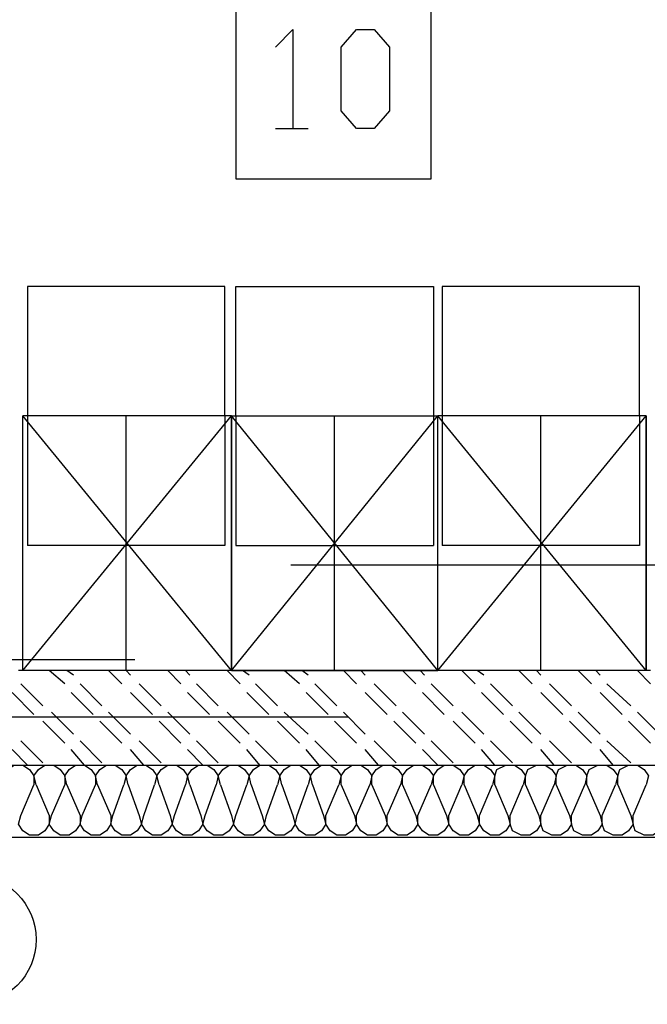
# Model space of a CAD drawing. Header units: millimetres. Extents: x 46 to 491, y -41 to 547.
# Tile 30 of 140: x 122 to 134, y 45 to 64. Entities that reach past the tile are written whole.
import ezdxf

# ---------------------------------------------------------------- set-up
doc = ezdxf.new("R2010")
doc.units = ezdxf.units.MM
doc.header["$LTSCALE"] = 10
doc.layers.add('xref', color=252, linetype='Continuous')

# ---------------------------------------------------------------- blocks, each defined once
blk = doc.blocks.new('stacja')
at = {"color": 9, "lineweight": 25}
for points in [[(72.220667, 14.097), (72.220667, 10.371666), (75.988334, 10.371666), (75.988334, 14.097)], [(74.549, 11.345333), (74.252667, 11.684), (74.252667, 12.911666), (74.549, 13.250333), (74.887667, 13.250333), (75.184, 12.911666), (75.184, 11.684), (74.887667, 11.345333)]]:
    blk.add_lwpolyline(points, close=True, dxfattribs=at)
for points in [[(72.982667, 12.911666), (73.321334, 13.250333), (73.321334, 11.345333)], [(72.982667, 11.345333), (73.617667, 11.345333)], [(72.009, 8.297333), (68.199, 8.297333), (68.199, 5.799666)], [(72.220667, 8.297333), (76.030667, 8.297333), (76.030667, 5.799666)], [(80.01, 8.297333), (76.2, 8.297333), (76.2, 5.799666)], [(72.136, 0.889), (68.114334, 0.889), (68.114334, 5.799666)], [(72.136, 0.889), (72.136, 5.799666), (68.114334, 5.799666)], [(68.114334, 0.889), (72.136, 5.799666), (72.136, 0.889), (68.114334, 5.799666)], [(72.009, 5.799666), (72.009, 3.302), (68.199, 3.302)], [(72.136, 0.889), (76.115334, 0.889), (76.115334, 5.799666)], [(72.136, 0.889), (72.136, 5.799666), (76.115334, 5.799666)], [(76.115334, 0.889), (72.136, 5.799666), (72.136, 0.889), (76.115334, 5.799666)], [(72.220667, 5.799666), (72.220667, 3.302), (76.030667, 3.302)], [(74.125667, 0.889), (74.125667, 5.799666)], [(80.137, 0.889), (76.115334, 0.889), (76.115334, 5.799666)], [(80.137, 0.889), (80.137, 5.799666), (76.115334, 5.799666)], [(76.115334, 0.889), (80.137, 5.799666), (80.137, 0.889), (76.115334, 5.799666)], [(80.01, 5.799666), (80.01, 3.302), (76.2, 3.302)], [(78.105, 0.889), (78.105, 5.799666)], [(82.804, 2.921), (73.279, 2.921)], [(56.134, -0.931334), (81.999667, -0.931334), (81.999667, 0.889)], [(67.775667, -1.312334), (67.733334, -1.143), (67.818, -1.016), (67.945, -0.931334), (68.114334, -0.931334), (68.241334, -1.016), (68.326, -1.143), (68.326, -1.312334)], [(68.368334, -1.312334), (68.326, -1.143), (68.410667, -1.016), (68.537667, -0.931334), (68.707, -0.931334), (68.834, -1.016), (68.918667, -1.143), (68.918667, -1.312334)], [(68.961, -1.312334), (68.918667, -1.143), (69.003334, -1.016), (69.130334, -0.931334), (69.299667, -0.931334), (69.426667, -1.016), (69.511334, -1.143), (69.511334, -1.312334)], [(69.553667, -1.312334), (69.511334, -1.143), (69.596, -1.016), (69.723, -0.931334), (69.892334, -0.931334), (70.019334, -1.016), (70.104, -1.143), (70.061667, -1.312334)], [(70.146334, -1.312334), (70.104, -1.143), (70.188667, -1.016), (70.315667, -0.931334), (70.485, -0.931334), (70.612, -1.016), (70.696667, -1.143), (70.654334, -1.312334)], [(70.739, -1.312334), (70.696667, -1.143), (70.781334, -1.016), (70.908334, -0.931334), (71.077667, -0.931334), (71.204667, -1.016), (71.289334, -1.143), (71.247, -1.312334)], [(71.331667, -1.312334), (71.289334, -1.143), (71.374, -1.016), (71.501, -0.931334), (71.670334, -0.931334), (71.797334, -1.016), (71.882, -1.143), (71.839667, -1.312334)], [(71.924334, -1.312334), (71.882, -1.143), (71.966667, -1.016), (72.093667, -0.931334), (72.263, -0.931334), (72.39, -1.016), (72.474667, -1.143), (72.432334, -1.312334)], [(72.517, -1.312334), (72.474667, -1.143), (72.559334, -1.016), (72.686334, -0.931334), (72.855667, -0.931334), (72.982667, -1.016), (73.067334, -1.143), (73.025, -1.312334)], [(73.109667, -1.312334), (73.067334, -1.143), (73.152, -1.016), (73.279, -0.931334), (73.448334, -0.931334), (73.575334, -1.016), (73.66, -1.143), (73.617667, -1.312334)], [(73.702334, -1.312334), (73.66, -1.143), (73.744667, -1.016), (73.871667, -0.931334), (74.041, -0.931334), (74.168, -1.016), (74.252667, -1.143), (74.210334, -1.312334)], [(74.252667, -1.312334), (74.252667, -1.143), (74.337334, -1.016), (74.464334, -0.931334), (74.633667, -0.931334), (74.760667, -1.016), (74.845334, -1.143), (74.803, -1.312334)], [(74.845334, -1.312334), (74.845334, -1.143), (74.93, -1.016), (75.057, -0.931334), (75.226334, -0.931334), (75.353334, -1.016), (75.438, -1.143), (75.395667, -1.312334)], [(75.438, -1.312334), (75.438, -1.143), (75.522667, -1.016), (75.649667, -0.931334), (75.819, -0.931334), (75.946, -1.016), (76.030667, -1.143), (75.988334, -1.312334)], [(76.030667, -1.312334), (76.030667, -1.143), (76.115334, -1.016), (76.242334, -0.931334), (76.411667, -0.931334), (76.538667, -1.016), (76.623334, -1.143), (76.581, -1.312334)], [(76.623334, -1.312334), (76.623334, -1.143), (76.708, -1.016), (76.835, -0.931334), (77.004334, -0.931334), (77.131334, -1.016), (77.216, -1.143), (77.173667, -1.312334)], [(77.216, -1.312334), (77.216, -1.143), (77.258334, -1.016), (77.427667, -0.931334), (77.597, -0.931334), (77.724, -1.016), (77.808667, -1.143), (77.766334, -1.312334)], [(77.808667, -1.312334), (77.808667, -1.143), (77.851, -1.016), (78.020334, -0.931334), (78.189667, -0.931334), (78.316667, -1.016), (78.401334, -1.143), (78.359, -1.312334)], [(78.401334, -1.312334), (78.401334, -1.143), (78.443667, -1.016), (78.613, -0.931334), (78.782334, -0.931334), (78.909334, -1.016), (78.994, -1.143), (78.951667, -1.312334)], [(78.994, -1.312334), (78.994, -1.143), (79.036334, -1.016), (79.205667, -0.931334), (79.375, -0.931334), (79.502, -1.016), (79.586667, -1.143), (79.544334, -1.312334)], [(79.586667, -1.312334), (79.586667, -1.143), (79.629, -1.016), (79.798334, -0.931334), (79.967667, -0.931334), (80.094667, -1.016), (80.179334, -1.143), (80.137, -1.312334)], [(68.622334, -1.905), (68.622334, -2.074334), (68.537667, -2.201334), (68.410667, -2.286), (68.241334, -2.286), (68.114334, -2.201334), (68.029667, -2.074334), (68.072, -1.905)], [(69.215, -1.905), (69.215, -2.074334), (69.130334, -2.201334), (69.003334, -2.286), (68.834, -2.286), (68.707, -2.201334), (68.622334, -2.074334), (68.664667, -1.905)], [(69.807667, -1.905), (69.807667, -2.074334), (69.723, -2.201334), (69.596, -2.286), (69.426667, -2.286), (69.299667, -2.201334), (69.215, -2.074334), (69.257334, -1.905)], [(70.358, -1.905), (70.400334, -2.074334), (70.315667, -2.201334), (70.188667, -2.286), (70.019334, -2.286), (69.892334, -2.201334), (69.807667, -2.074334), (69.85, -1.905)], [(70.950667, -1.905), (70.993, -2.074334), (70.908334, -2.201334), (70.781334, -2.286), (70.612, -2.286), (70.485, -2.201334), (70.400334, -2.074334), (70.442667, -1.905)], [(71.543334, -1.905), (71.585667, -2.074334), (71.501, -2.201334), (71.374, -2.286), (71.204667, -2.286), (71.077667, -2.201334), (70.993, -2.074334), (71.035334, -1.905)], [(72.136, -1.905), (72.178334, -2.074334), (72.093667, -2.201334), (71.966667, -2.286), (71.797334, -2.286), (71.670334, -2.201334), (71.585667, -2.074334), (71.628, -1.905)], [(72.728667, -1.905), (72.771, -2.074334), (72.686334, -2.201334), (72.559334, -2.286), (72.39, -2.286), (72.263, -2.201334), (72.178334, -2.074334), (72.220667, -1.905)], [(73.321334, -1.905), (73.363667, -2.074334), (73.279, -2.201334), (73.152, -2.286), (72.982667, -2.286), (72.855667, -2.201334), (72.771, -2.074334), (72.813334, -1.905)], [(73.914, -1.905), (73.956334, -2.074334), (73.871667, -2.201334), (73.744667, -2.286), (73.575334, -2.286), (73.448334, -2.201334), (73.363667, -2.074334), (73.406, -1.905)], [(74.506667, -1.905), (74.549, -2.074334), (74.464334, -2.201334), (74.337334, -2.286), (74.168, -2.286), (74.041, -2.201334), (73.956334, -2.074334), (73.956334, -1.905)], [(75.099334, -1.905), (75.141667, -2.074334), (75.057, -2.201334), (74.93, -2.286), (74.760667, -2.286), (74.633667, -2.201334), (74.549, -2.074334), (74.549, -1.905)], [(75.692, -1.905), (75.734334, -2.074334), (75.649667, -2.201334), (75.522667, -2.286), (75.353334, -2.286), (75.226334, -2.201334), (75.141667, -2.074334), (75.141667, -1.905)], [(76.284667, -1.905), (76.327, -2.074334), (76.242334, -2.201334), (76.115334, -2.286), (75.946, -2.286), (75.819, -2.201334), (75.734334, -2.074334), (75.734334, -1.905)], [(76.877334, -1.905), (76.919667, -2.074334), (76.835, -2.201334), (76.708, -2.286), (76.538667, -2.286), (76.411667, -2.201334), (76.327, -2.074334), (76.327, -1.905)], [(77.47, -1.905), (77.512334, -2.074334), (77.427667, -2.201334), (77.300667, -2.286), (77.131334, -2.286), (77.004334, -2.201334), (76.919667, -2.074334), (76.919667, -1.905)], [(78.062667, -1.905), (78.105, -2.074334), (78.020334, -2.201334), (77.893334, -2.286), (77.724, -2.286), (77.554667, -2.201334), (77.512334, -2.074334), (77.512334, -1.905)], [(78.655334, -1.905), (78.697667, -2.074334), (78.613, -2.201334), (78.486, -2.286), (78.316667, -2.286), (78.147334, -2.201334), (78.105, -2.074334), (78.105, -1.905)], [(79.248, -1.905), (79.290334, -2.074334), (79.205667, -2.201334), (79.078667, -2.286), (78.909334, -2.286), (78.74, -2.201334), (78.697667, -2.074334), (78.697667, -1.905)], [(79.840667, -1.905), (79.883, -2.074334), (79.798334, -2.201334), (79.671334, -2.286), (79.502, -2.286), (79.332667, -2.201334), (79.290334, -2.074334), (79.290334, -1.905)], [(80.433334, -1.905), (80.475667, -2.074334), (80.391, -2.201334), (80.264, -2.286), (80.094667, -2.286), (79.925334, -2.201334), (79.883, -2.074334), (79.883, -1.905)]]:
    blk.add_lwpolyline(points, dxfattribs=at)
blk.add_circle((67.1195, -4.296834), 1.248833, dxfattribs=at)
for points in [[(72.009, 5.799666), (72.009, 5.799666), (72.009, 8.297333), (72.009, 8.297333)], [(72.220667, 5.799666), (72.220667, 5.799666), (72.220667, 8.297333), (72.220667, 8.297333)], [(80.01, 5.799666), (80.01, 5.799666), (80.01, 8.297333), (80.01, 8.297333)], [(68.199, 5.799666), (68.199, 5.799666), (68.199, 3.302), (68.199, 3.302)], [(70.104, 0.889), (70.104, 0.889), (70.104, 5.799666), (70.104, 5.799666)], [(76.030667, 5.799666), (76.030667, 5.799666), (76.030667, 3.302), (76.030667, 3.302)], [(76.2, 5.799666), (76.2, 5.799666), (76.2, 3.302), (76.2, 3.302)], [(64.897, 1.100666), (64.897, 1.100666), (70.273334, 1.100666), (70.273334, 1.100666)], [(80.221667, 0.889), (80.221667, 0.889), (68.029667, 0.889), (68.029667, 0.889)], [(68.918667, 0.635), (68.918667, 0.635), (68.622334, 0.889), (68.622334, 0.889)], [(69.088, 0.804333), (69.088, 0.804333), (68.961, 0.889), (68.961, 0.889)], [(70.019334, 0.635), (70.019334, 0.635), (69.765334, 0.889), (69.765334, 0.889)], [(70.188667, 0.804333), (70.188667, 0.804333), (70.104, 0.889), (70.104, 0.889)], [(71.162334, 0.635), (71.162334, 0.635), (70.908334, 0.889), (70.908334, 0.889)], [(71.331667, 0.804333), (71.331667, 0.804333), (71.247, 0.889), (71.247, 0.889)], [(72.305334, 0.635), (72.305334, 0.635), (72.051334, 0.889), (72.051334, 0.889)], [(72.474667, 0.804333), (72.474667, 0.804333), (72.347667, 0.889), (72.347667, 0.889)], [(73.448334, 0.635), (73.448334, 0.635), (73.152, 0.889), (73.152, 0.889)], [(73.617667, 0.804333), (73.617667, 0.804333), (73.490667, 0.889), (73.490667, 0.889)], [(74.549, 0.635), (74.549, 0.635), (74.295, 0.889), (74.295, 0.889)], [(74.718334, 0.804333), (74.718334, 0.804333), (74.633667, 0.889), (74.633667, 0.889)], [(75.692, 0.635), (75.692, 0.635), (75.438, 0.889), (75.438, 0.889)], [(75.861334, 0.804333), (75.861334, 0.804333), (75.776667, 0.889), (75.776667, 0.889)], [(76.835, 0.635), (76.835, 0.635), (76.581, 0.889), (76.581, 0.889)], [(77.004334, 0.804333), (77.004334, 0.804333), (76.877334, 0.889), (76.877334, 0.889)], [(77.935667, 0.635), (77.935667, 0.635), (77.681667, 0.889), (77.681667, 0.889)], [(78.105, 0.804333), (78.105, 0.804333), (78.020334, 0.889), (78.020334, 0.889)], [(79.078667, 0.635), (79.078667, 0.635), (78.824667, 0.889), (78.824667, 0.889)], [(79.248, 0.804333), (79.248, 0.804333), (79.163334, 0.889), (79.163334, 0.889)], [(80.221667, 0.635), (80.221667, 0.635), (79.967667, 0.889), (79.967667, 0.889)], [(68.495334, 0.211666), (68.495334, 0.211666), (68.072, 0.635), (68.072, 0.635)], [(69.638334, 0.211666), (69.638334, 0.211666), (69.215, 0.635), (69.215, 0.635)], [(70.781334, 0.211666), (70.781334, 0.211666), (70.358, 0.635), (70.358, 0.635)], [(71.882, 0.211666), (71.882, 0.211666), (71.458667, 0.635), (71.458667, 0.635)], [(73.025, 0.211666), (73.025, 0.211666), (72.601667, 0.635), (72.601667, 0.635)], [(74.168, 0.211666), (74.168, 0.211666), (73.744667, 0.635), (73.744667, 0.635)], [(75.311, 0.211666), (75.311, 0.211666), (74.887667, 0.635), (74.887667, 0.635)], [(76.411667, 0.211666), (76.411667, 0.211666), (75.988334, 0.635), (75.988334, 0.635)], [(77.554667, 0.211666), (77.554667, 0.211666), (77.131334, 0.635), (77.131334, 0.635)], [(78.697667, 0.211666), (78.697667, 0.211666), (78.274334, 0.635), (78.274334, 0.635)], [(79.840667, 0.211666), (79.840667, 0.211666), (79.375, 0.635), (79.375, 0.635)], [(68.326, 0.042333), (68.326, 0.042333), (67.902667, 0.465666), (67.902667, 0.465666)], [(69.469, 0.042333), (69.469, 0.042333), (69.045667, 0.465666), (69.045667, 0.465666)], [(70.612, 0.042333), (70.612, 0.042333), (70.188667, 0.465666), (70.188667, 0.465666)], [(71.712667, 0.042333), (71.712667, 0.042333), (71.289334, 0.465666), (71.289334, 0.465666)], [(72.855667, 0.042333), (72.855667, 0.042333), (72.432334, 0.465666), (72.432334, 0.465666)], [(73.998667, 0.042333), (73.998667, 0.042333), (73.575334, 0.465666), (73.575334, 0.465666)], [(75.141667, 0.042333), (75.141667, 0.042333), (74.718334, 0.465666), (74.718334, 0.465666)], [(76.242334, 0.042333), (76.242334, 0.042333), (75.819, 0.465666), (75.819, 0.465666)], [(77.385334, 0.042333), (77.385334, 0.042333), (76.962, 0.465666), (76.962, 0.465666)], [(78.528334, 0.042333), (78.528334, 0.042333), (78.105, 0.465666), (78.105, 0.465666)], [(79.671334, 0.042333), (79.671334, 0.042333), (79.248, 0.465666), (79.248, 0.465666)], [(69.088, -0.338667), (69.088, -0.338667), (68.664667, 0.084666), (68.664667, 0.084666)], [(70.188667, -0.338667), (70.188667, -0.338667), (69.765334, 0.084666), (69.765334, 0.084666)], [(71.331667, -0.338667), (71.331667, -0.338667), (70.908334, 0.084666), (70.908334, 0.084666)], [(72.474667, -0.338667), (72.474667, -0.338667), (72.051334, 0.084666), (72.051334, 0.084666)], [(73.617667, -0.338667), (73.617667, -0.338667), (73.152, 0.084666), (73.152, 0.084666)], [(74.718334, -0.338667), (74.718334, -0.338667), (74.295, 0.084666), (74.295, 0.084666)], [(75.861334, -0.338667), (75.861334, -0.338667), (75.438, 0.084666), (75.438, 0.084666)], [(77.004334, -0.338667), (77.004334, -0.338667), (76.581, 0.084666), (76.581, 0.084666)], [(78.105, -0.338667), (78.105, -0.338667), (77.681667, 0.084666), (77.681667, 0.084666)], [(79.248, -0.338667), (79.248, -0.338667), (78.824667, 0.084666), (78.824667, 0.084666)], [(80.391, -0.338667), (80.391, -0.338667), (79.967667, 0.084666), (79.967667, 0.084666)], [(56.726667, 0), (56.726667, 0), (74.379667, 0), (74.379667, 0)], [(68.918667, -0.508), (68.918667, -0.508), (68.495334, -0.084667), (68.495334, -0.084667)], [(70.019334, -0.508), (70.019334, -0.508), (69.596, -0.084667), (69.596, -0.084667)], [(71.162334, -0.508), (71.162334, -0.508), (70.739, -0.084667), (70.739, -0.084667)], [(72.305334, -0.508), (72.305334, -0.508), (71.882, -0.084667), (71.882, -0.084667)], [(73.448334, -0.508), (73.448334, -0.508), (73.025, -0.084667), (73.025, -0.084667)], [(74.549, -0.508), (74.549, -0.508), (74.125667, -0.084667), (74.125667, -0.084667)], [(75.692, -0.508), (75.692, -0.508), (75.268667, -0.084667), (75.268667, -0.084667)], [(76.835, -0.508), (76.835, -0.508), (76.411667, -0.084667), (76.411667, -0.084667)], [(77.935667, -0.508), (77.935667, -0.508), (77.512334, -0.084667), (77.512334, -0.084667)], [(79.078667, -0.508), (79.078667, -0.508), (78.655334, -0.084667), (78.655334, -0.084667)], [(80.221667, -0.508), (80.221667, -0.508), (79.798334, -0.084667), (79.798334, -0.084667)], [(68.495334, -0.889), (68.495334, -0.889), (68.072, -0.465667), (68.072, -0.465667)], [(69.638334, -0.889), (69.638334, -0.889), (69.215, -0.465667), (69.215, -0.465667)], [(70.781334, -0.889), (70.781334, -0.889), (70.358, -0.465667), (70.358, -0.465667)], [(71.882, -0.889), (71.882, -0.889), (71.458667, -0.465667), (71.458667, -0.465667)], [(73.025, -0.889), (73.025, -0.889), (72.601667, -0.465667), (72.601667, -0.465667)], [(74.168, -0.889), (74.168, -0.889), (73.744667, -0.465667), (73.744667, -0.465667)], [(75.311, -0.889), (75.311, -0.889), (74.887667, -0.465667), (74.887667, -0.465667)], [(76.411667, -0.889), (76.411667, -0.889), (75.988334, -0.465667), (75.988334, -0.465667)], [(77.554667, -0.889), (77.554667, -0.889), (77.131334, -0.465667), (77.131334, -0.465667)], [(78.697667, -0.889), (78.697667, -0.889), (78.274334, -0.465667), (78.274334, -0.465667)], [(79.840667, -0.889), (79.840667, -0.889), (79.375, -0.465667), (79.375, -0.465667)], [(68.199, -0.931334), (68.199, -0.931334), (67.902667, -0.635), (67.902667, -0.635)], [(69.299667, -0.931334), (69.299667, -0.931334), (69.045667, -0.635), (69.045667, -0.635)], [(70.442667, -0.931334), (70.442667, -0.931334), (70.188667, -0.635), (70.188667, -0.635)], [(71.585667, -0.931334), (71.585667, -0.931334), (71.289334, -0.635), (71.289334, -0.635)], [(72.686334, -0.931334), (72.686334, -0.931334), (72.432334, -0.635), (72.432334, -0.635)], [(73.829334, -0.931334), (73.829334, -0.931334), (73.575334, -0.635), (73.575334, -0.635)], [(74.972334, -0.931334), (74.972334, -0.931334), (74.718334, -0.635), (74.718334, -0.635)], [(76.115334, -0.931334), (76.115334, -0.931334), (75.819, -0.635), (75.819, -0.635)], [(77.216, -0.931334), (77.216, -0.931334), (76.962, -0.635), (76.962, -0.635)], [(78.359, -0.931334), (78.359, -0.931334), (78.105, -0.635), (78.105, -0.635)], [(79.502, -0.931334), (79.502, -0.931334), (79.248, -0.635), (79.248, -0.635)], [(68.072, -1.905), (68.072, -1.905), (68.326, -1.312334), (68.326, -1.312334)], [(68.368334, -1.312334), (68.368334, -1.312334), (68.622334, -1.905), (68.622334, -1.905)], [(68.664667, -1.905), (68.664667, -1.905), (68.918667, -1.312334), (68.918667, -1.312334)], [(68.961, -1.312334), (68.961, -1.312334), (69.215, -1.905), (69.215, -1.905)], [(69.257334, -1.905), (69.257334, -1.905), (69.511334, -1.312334), (69.511334, -1.312334)], [(69.553667, -1.312334), (69.553667, -1.312334), (69.807667, -1.905), (69.807667, -1.905)], [(69.85, -1.905), (69.85, -1.905), (70.061667, -1.312334), (70.061667, -1.312334)], [(70.146334, -1.312334), (70.146334, -1.312334), (70.358, -1.905), (70.358, -1.905)], [(70.442667, -1.905), (70.442667, -1.905), (70.654334, -1.312334), (70.654334, -1.312334)], [(70.739, -1.312334), (70.739, -1.312334), (70.950667, -1.905), (70.950667, -1.905)], [(71.035334, -1.905), (71.035334, -1.905), (71.247, -1.312334), (71.247, -1.312334)], [(71.331667, -1.312334), (71.331667, -1.312334), (71.543334, -1.905), (71.543334, -1.905)], [(71.628, -1.905), (71.628, -1.905), (71.839667, -1.312334), (71.839667, -1.312334)], [(71.924334, -1.312334), (71.924334, -1.312334), (72.136, -1.905), (72.136, -1.905)], [(72.220667, -1.905), (72.220667, -1.905), (72.432334, -1.312334), (72.432334, -1.312334)], [(72.517, -1.312334), (72.517, -1.312334), (72.728667, -1.905), (72.728667, -1.905)], [(72.813334, -1.905), (72.813334, -1.905), (73.025, -1.312334), (73.025, -1.312334)], [(73.109667, -1.312334), (73.109667, -1.312334), (73.321334, -1.905), (73.321334, -1.905)], [(73.406, -1.905), (73.406, -1.905), (73.617667, -1.312334), (73.617667, -1.312334)], [(73.702334, -1.312334), (73.702334, -1.312334), (73.914, -1.905), (73.914, -1.905)], [(73.956334, -1.905), (73.956334, -1.905), (74.210334, -1.312334), (74.210334, -1.312334)], [(74.252667, -1.312334), (74.252667, -1.312334), (74.506667, -1.905), (74.506667, -1.905)], [(74.549, -1.905), (74.549, -1.905), (74.803, -1.312334), (74.803, -1.312334)], [(74.845334, -1.312334), (74.845334, -1.312334), (75.099334, -1.905), (75.099334, -1.905)], [(75.141667, -1.905), (75.141667, -1.905), (75.395667, -1.312334), (75.395667, -1.312334)], [(75.438, -1.312334), (75.438, -1.312334), (75.692, -1.905), (75.692, -1.905)], [(75.734334, -1.905), (75.734334, -1.905), (75.988334, -1.312334), (75.988334, -1.312334)], [(76.030667, -1.312334), (76.030667, -1.312334), (76.284667, -1.905), (76.284667, -1.905)], [(76.327, -1.905), (76.327, -1.905), (76.581, -1.312334), (76.581, -1.312334)], [(76.623334, -1.312334), (76.623334, -1.312334), (76.877334, -1.905), (76.877334, -1.905)], [(76.919667, -1.905), (76.919667, -1.905), (77.173667, -1.312334), (77.173667, -1.312334)], [(77.216, -1.312334), (77.216, -1.312334), (77.47, -1.905), (77.47, -1.905)], [(77.512334, -1.905), (77.512334, -1.905), (77.766334, -1.312334), (77.766334, -1.312334)], [(77.808667, -1.312334), (77.808667, -1.312334), (78.062667, -1.905), (78.062667, -1.905)], [(78.105, -1.905), (78.105, -1.905), (78.359, -1.312334), (78.359, -1.312334)], [(78.401334, -1.312334), (78.401334, -1.312334), (78.655334, -1.905), (78.655334, -1.905)], [(78.697667, -1.905), (78.697667, -1.905), (78.951667, -1.312334), (78.951667, -1.312334)], [(78.994, -1.312334), (78.994, -1.312334), (79.248, -1.905), (79.248, -1.905)], [(79.290334, -1.905), (79.290334, -1.905), (79.544334, -1.312334), (79.544334, -1.312334)], [(79.586667, -1.312334), (79.586667, -1.312334), (79.840667, -1.905), (79.840667, -1.905)], [(79.883, -1.905), (79.883, -1.905), (80.137, -1.312334), (80.137, -1.312334)], [(83.396667, -2.328334), (83.396667, -2.328334), (55.626, -2.328334), (55.626, -2.328334)]]:
    blk.add_open_spline(points, degree=3, dxfattribs=at)

msp = doc.modelspace()

# ---------------------------------------------------------------- block references
at = {"layer": 'xref'}
msp.add_blockref('stacja', (53.992334, 50.410128), dxfattribs=at)

doc.saveas('drawing.dxf')
